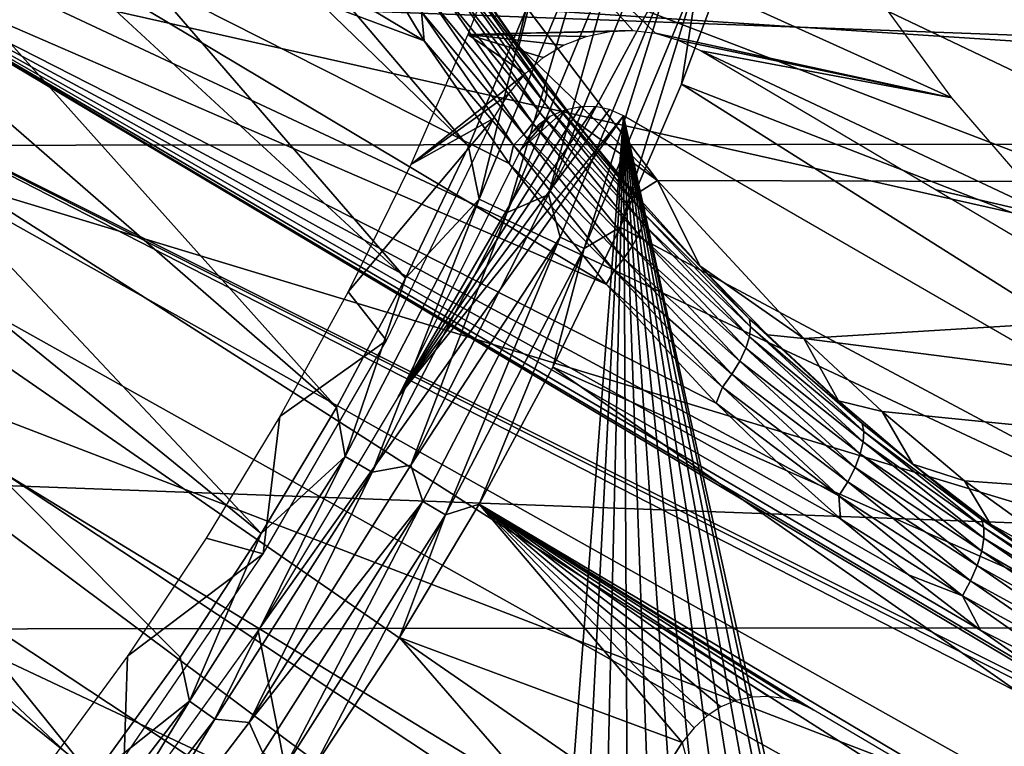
# Model space of a CAD drawing. Header units: millimetres. Extents: x -30.2 to 30.2, y -30.2 to 30.2.
# Tile 140 of 191: x 10.5 to 14.6, y -8.1 to -5.1. Entities that reach past the tile are written whole.
import ezdxf

# ---------------------------------------------------------------- set-up
doc = ezdxf.new("R2010")
doc.units = ezdxf.units.MM
doc.header["$LTSCALE"] = 81.481481
for name, color, linetype in [('1', 7, 'CONTINUOUS'), ('103', 7, 'CONTINUOUS'), ('114', 7, 'CONTINUOUS'), ('119', 7, 'CONTINUOUS'), ('131', 7, 'CONTINUOUS'), ('132', 7, 'CONTINUOUS'), ('174', 7, 'CONTINUOUS'), ('179', 7, 'CONTINUOUS'), ('3', 7, 'CONTINUOUS'), ('68', 7, 'CONTINUOUS'), ('70', 7, 'CONTINUOUS'), ('76', 7, 'CONTINUOUS'), ('79', 7, 'CONTINUOUS')]:
    doc.layers.add(name, color=color, linetype=linetype)

msp = doc.modelspace()

# ---------------------------------------------------------------- linework, layer by layer
at = {"layer": '1', "color": 251, "linetype": 'Continuous', "true_color": 0x4c4c4c}
for points in [[(26.5506, -5.5574, 4.4), (-26.8873, -3.5872, 4.4), (26.8944, -3.5353, 4.4), (26.5506, -5.5574, 4.4)], [(-26.5396, -5.6087, 4.4), (-26.8873, -3.5872, 4.4), (26.5506, -5.5574, 4.4), (-26.5396, -5.6087, 4.4)], [(26.0532, -7.5526, 4.4), (-26.5396, -5.6087, 4.4), (26.5506, -5.5574, 4.4), (26.0532, -7.5526, 4.4)], [(-26.0383, -7.6035, 4.4), (-26.5396, -5.6087, 4.4), (26.0532, -7.5526, 4.4), (-26.0383, -7.6035, 4.4)], [(25.4077, -9.5028, 4.4), (-26.0383, -7.6035, 4.4), (26.0532, -7.5526, 4.4), (25.4077, -9.5028, 4.4)], [(-25.3889, -9.553, 4.4), (-26.0383, -7.6035, 4.4), (25.4077, -9.5028, 4.4), (-25.3889, -9.553, 4.4)]]:
    msp.add_3dface(points, dxfattribs=at)
at = {"layer": '103', "color": 251, "linetype": 'Continuous', "true_color": 0x4c4c4c}
for points in [[(13.6891, -4.1107, -221.4064), (21.9258, -6.8873, -212.7), (13.4909, -4.7207, -221.4064), (13.6891, -4.1107, -221.4064)], [(21.9258, -6.8873, -212.7), (13.6891, -4.1107, -221.4064), (18.5954, -5.1109, -216.4147), (21.9258, -6.8873, -212.7)], [(18.5954, -5.1109, -216.4147), (13.6891, -4.1107, -221.4064), (18.1633, -4.9761, -216.8604), (18.5954, -5.1109, -216.4147)], [(13.4909, -4.7207, -221.4064), (21.3644, -8.4698, -212.7), (13.2656, -5.3212, -221.4064), (13.4909, -4.7207, -221.4064)], [(21.9258, -6.8873, -212.7), (21.3644, -8.4698, -212.7), (13.4909, -4.7207, -221.4064), (21.9258, -6.8873, -212.7)], [(13.2656, -5.3212, -221.4064), (20.6889, -10.0071, -212.7), (13.0135, -5.911, -221.4064), (13.2656, -5.3212, -221.4064)], [(21.3644, -8.4698, -212.7), (20.6889, -10.0071, -212.7), (13.2656, -5.3212, -221.4064), (21.3644, -8.4698, -212.7)], [(13.0135, -5.911, -221.4064), (20.6889, -10.0071, -212.7), (12.7352, -6.4889, -221.4064), (13.0135, -5.911, -221.4064)], [(12.7352, -6.4889, -221.4064), (19.903, -11.491, -212.7), (12.4312, -7.0537, -221.4064), (12.7352, -6.4889, -221.4064)], [(20.6889, -10.0071, -212.7), (19.903, -11.491, -212.7), (12.7352, -6.4889, -221.4064), (20.6889, -10.0071, -212.7)], [(12.1022, -7.6043, -221.4064), (12.4312, -7.0537, -221.4064), (13.2688, -8.0375, -220.1837), (12.1022, -7.6043, -221.4064)], [(12.4312, -7.0537, -221.4064), (19.903, -11.491, -212.7), (13.8121, -7.903, -219.7829), (12.4312, -7.0537, -221.4064)], [(13.2688, -8.0375, -220.1837), (12.4312, -7.0537, -221.4064), (13.3184, -7.9762, -220.1728), (13.2688, -8.0375, -220.1837)], [(13.3184, -7.9762, -220.1728), (12.4312, -7.0537, -221.4064), (13.3717, -7.9269, -220.1522), (13.3184, -7.9762, -220.1728)], [(13.3717, -7.9269, -220.1522), (12.4312, -7.0537, -221.4064), (13.4289, -7.8893, -220.122), (13.3717, -7.9269, -220.1522)], [(13.4289, -7.8893, -220.122), (12.4312, -7.0537, -221.4064), (13.4918, -7.8639, -220.0805), (13.4289, -7.8893, -220.122)], [(13.4918, -7.8639, -220.0805), (12.4312, -7.0537, -221.4064), (13.5587, -7.8503, -220.0293), (13.4918, -7.8639, -220.0805)], [(13.5587, -7.8503, -220.0293), (12.4312, -7.0537, -221.4064), (13.6248, -7.8474, -219.9735), (13.5587, -7.8503, -220.0293)], [(13.6248, -7.8474, -219.9735), (12.4312, -7.0537, -221.4064), (13.6881, -7.855, -219.9146), (13.6248, -7.8474, -219.9735)], [(13.6881, -7.855, -219.9146), (12.4312, -7.0537, -221.4064), (13.7506, -7.8735, -219.8511), (13.6881, -7.855, -219.9146)], [(13.7506, -7.8735, -219.8511), (12.4312, -7.0537, -221.4064), (13.8121, -7.903, -219.7829), (13.7506, -7.8735, -219.8511)], [(11.7489, -8.1396, -221.4064), (12.1022, -7.6043, -221.4064), (12.9356, -8.5633, -220.1837), (11.7489, -8.1396, -221.4064)], [(12.9356, -8.5633, -220.1837), (12.1022, -7.6043, -221.4064), (13.2688, -8.0375, -220.1837), (12.9356, -8.5633, -220.1837)]]:
    msp.add_3dface(points, dxfattribs=at)
at = {"layer": '114', "color": 251, "linetype": 'Continuous', "true_color": 0x4c4c4c}
for points in [[(7.9001, -1.2372, -221.7), (7.9885, -0.4075, -221.7), (12.3871, -5.5781, -221.7), (7.9001, -1.2372, -221.7)], [(12.3871, -5.5781, -221.7), (7.9885, -0.4075, -221.7), (12.6232, -5.0164, -221.7), (12.3871, -5.5781, -221.7)], [(7.7272, -2.0615, -221.7), (7.9001, -1.2372, -221.7), (12.1271, -6.1223, -221.7), (7.7272, -2.0615, -221.7)], [(12.1271, -6.1223, -221.7), (7.9001, -1.2372, -221.7), (12.3871, -5.5781, -221.7), (12.1271, -6.1223, -221.7)], [(7.4734, -2.8548, -221.7), (7.7272, -2.0615, -221.7), (11.8421, -6.6546, -221.7), (7.4734, -2.8548, -221.7)], [(11.8421, -6.6546, -221.7), (7.7272, -2.0615, -221.7), (12.1271, -6.1223, -221.7), (11.8421, -6.6546, -221.7)], [(7.1406, -3.6024, -221.7), (7.4734, -2.8548, -221.7), (11.5321, -7.1754, -221.7), (7.1406, -3.6024, -221.7)], [(11.5321, -7.1754, -221.7), (7.4734, -2.8548, -221.7), (11.8421, -6.6546, -221.7), (11.5321, -7.1754, -221.7)], [(6.727, -4.3182, -221.7), (7.1406, -3.6024, -221.7), (10.8369, -8.1824, -221.7), (6.727, -4.3182, -221.7)], [(10.8369, -8.1824, -221.7), (7.1406, -3.6024, -221.7), (11.1971, -7.6847, -221.7), (10.8369, -8.1824, -221.7)], [(11.1971, -7.6847, -221.7), (7.1406, -3.6024, -221.7), (11.5321, -7.1754, -221.7), (11.1971, -7.6847, -221.7)], [(10.4517, -8.6685, -221.7), (6.727, -4.3182, -221.7), (10.8369, -8.1824, -221.7), (10.4517, -8.6685, -221.7)]]:
    msp.add_3dface(points, dxfattribs=at)
at = {"layer": '119', "color": 251, "linetype": 'Continuous', "true_color": 0x4c4c4c}
msp.add_3dface([(12.9356, -8.5633, -220.1837), (13.2688, -8.0375, -220.1837), (13.291, -8.1199, -213.0965), (12.9356, -8.5633, -220.1837)], dxfattribs=at)
at = {"layer": '131', "color": 251, "linetype": 'Continuous', "true_color": 0x4c4c4c}
for points in [[(13.1845, -4.6135, -221.6237), (13.2362, -4.8176, -221.5658), (12.7179, -5.7767, -221.6237), (13.1845, -4.6135, -221.6237)], [(13.4909, -4.7207, -221.4064), (13.2656, -5.3212, -221.4064), (13.3386, -4.8548, -221.4928), (13.4909, -4.7207, -221.4064)], [(13.2362, -4.8176, -221.5658), (12.7659, -5.9529, -221.5658), (12.7179, -5.7767, -221.6237), (13.2362, -4.8176, -221.5658)], [(13.2362, -4.8176, -221.5658), (12.8647, -5.9989, -221.4928), (12.7659, -5.9529, -221.5658), (13.2362, -4.8176, -221.5658)], [(13.3386, -4.8548, -221.4928), (12.8647, -5.9989, -221.4928), (13.2362, -4.8176, -221.5658), (13.3386, -4.8548, -221.4928)], [(13.3386, -4.8548, -221.4928), (13.0135, -5.911, -221.4064), (12.8647, -5.9989, -221.4928), (13.3386, -4.8548, -221.4928)], [(13.2656, -5.3212, -221.4064), (13.0135, -5.911, -221.4064), (13.3386, -4.8548, -221.4928), (13.2656, -5.3212, -221.4064)], [(12.7179, -5.7767, -221.6237), (12.7659, -5.9529, -221.5658), (12.1488, -6.8935, -221.6237), (12.7179, -5.7767, -221.6237)], [(13.0135, -5.911, -221.4064), (12.7352, -6.4889, -221.4064), (12.8647, -5.9989, -221.4928), (13.0135, -5.911, -221.4064)], [(12.7659, -5.9529, -221.5658), (12.1985, -7.0428, -221.5658), (12.1488, -6.8935, -221.6237), (12.7659, -5.9529, -221.5658)], [(12.7659, -5.9529, -221.5658), (12.2929, -7.0973, -221.4928), (12.1985, -7.0428, -221.5658), (12.7659, -5.9529, -221.5658)], [(12.8647, -5.9989, -221.4928), (12.2929, -7.0973, -221.4928), (12.7659, -5.9529, -221.5658), (12.8647, -5.9989, -221.4928)], [(12.8647, -5.9989, -221.4928), (12.4312, -7.0537, -221.4064), (12.2929, -7.0973, -221.4928), (12.8647, -5.9989, -221.4928)], [(12.7352, -6.4889, -221.4064), (12.4312, -7.0537, -221.4064), (12.8647, -5.9989, -221.4928), (12.7352, -6.4889, -221.4064)], [(12.1488, -6.8935, -221.6237), (12.1985, -7.0428, -221.5658), (11.482, -7.9548, -221.6237), (12.1488, -6.8935, -221.6237)], [(12.1985, -7.0428, -221.5658), (11.5383, -8.0792, -221.5658), (11.482, -7.9548, -221.6237), (12.1985, -7.0428, -221.5658)], [(12.1985, -7.0428, -221.5658), (11.6276, -8.1417, -221.4928), (11.5383, -8.0792, -221.5658), (12.1985, -7.0428, -221.5658)], [(12.2929, -7.0973, -221.4928), (11.6276, -8.1417, -221.4928), (12.1985, -7.0428, -221.5658), (12.2929, -7.0973, -221.4928)], [(12.4312, -7.0537, -221.4064), (12.1022, -7.6043, -221.4064), (12.2929, -7.0973, -221.4928), (12.4312, -7.0537, -221.4064)], [(12.2929, -7.0973, -221.4928), (11.7489, -8.1396, -221.4064), (11.6276, -8.1417, -221.4928), (12.2929, -7.0973, -221.4928)], [(12.1022, -7.6043, -221.4064), (11.7489, -8.1396, -221.4064), (12.2929, -7.0973, -221.4928), (12.1022, -7.6043, -221.4064)], [(11.482, -7.9548, -221.6237), (11.5383, -8.0792, -221.5658), (10.7227, -8.952, -221.6237), (11.482, -7.9548, -221.6237)]]:
    msp.add_3dface(points, dxfattribs=at)
at = {"layer": '132', "color": 251, "linetype": 'Continuous', "true_color": 0x4c4c4c}
for points in [[(13.1845, -4.6135, -221.6237), (12.7179, -5.7767, -221.6237), (13.0094, -4.735, -221.6658), (13.1845, -4.6135, -221.6237)], [(12.4307, -5.7965, -221.6914), (12.6232, -5.0164, -221.7), (12.8886, -4.6911, -221.6914), (12.4307, -5.7965, -221.6914)], [(12.4307, -5.7965, -221.6914), (12.8886, -4.6911, -221.6914), (12.5472, -5.8509, -221.6658), (12.4307, -5.7965, -221.6914)], [(12.8886, -4.6911, -221.6914), (13.0094, -4.735, -221.6658), (12.5472, -5.8509, -221.6658), (12.8886, -4.6911, -221.6914)], [(13.0094, -4.735, -221.6658), (12.7179, -5.7767, -221.6237), (12.5472, -5.8509, -221.6658), (13.0094, -4.735, -221.6658)], [(12.3871, -5.5781, -221.7), (12.6232, -5.0164, -221.7), (12.4307, -5.7965, -221.6914), (12.3871, -5.5781, -221.7)], [(12.1271, -6.1223, -221.7), (12.3871, -5.5781, -221.7), (12.4307, -5.7965, -221.6914), (12.1271, -6.1223, -221.7)], [(11.8782, -6.8579, -221.6914), (12.1271, -6.1223, -221.7), (12.4307, -5.7965, -221.6914), (11.8782, -6.8579, -221.6914)], [(11.8782, -6.8579, -221.6914), (12.4307, -5.7965, -221.6914), (11.9896, -6.9222, -221.6658), (11.8782, -6.8579, -221.6914)], [(12.4307, -5.7965, -221.6914), (12.5472, -5.8509, -221.6658), (11.9896, -6.9222, -221.6658), (12.4307, -5.7965, -221.6914)], [(12.7179, -5.7767, -221.6237), (12.1488, -6.8935, -221.6237), (12.5472, -5.8509, -221.6658), (12.7179, -5.7767, -221.6237)], [(12.5472, -5.8509, -221.6658), (12.1488, -6.8935, -221.6237), (11.9896, -6.9222, -221.6658), (12.5472, -5.8509, -221.6658)], [(11.8421, -6.6546, -221.7), (12.1271, -6.1223, -221.7), (11.8782, -6.8579, -221.6914), (11.8421, -6.6546, -221.7)], [(11.5321, -7.1754, -221.7), (11.8421, -6.6546, -221.7), (11.8782, -6.8579, -221.6914), (11.5321, -7.1754, -221.7)], [(11.2353, -7.867, -221.6914), (11.5321, -7.1754, -221.7), (11.8782, -6.8579, -221.6914), (11.2353, -7.867, -221.6914)], [(11.2353, -7.867, -221.6914), (11.8782, -6.8579, -221.6914), (11.3406, -7.9408, -221.6658), (11.2353, -7.867, -221.6914)], [(11.8782, -6.8579, -221.6914), (11.9896, -6.9222, -221.6658), (11.3406, -7.9408, -221.6658), (11.8782, -6.8579, -221.6914)], [(12.1488, -6.8935, -221.6237), (11.482, -7.9548, -221.6237), (11.9896, -6.9222, -221.6658), (12.1488, -6.8935, -221.6237)], [(11.9896, -6.9222, -221.6658), (11.482, -7.9548, -221.6237), (11.3406, -7.9408, -221.6658), (11.9896, -6.9222, -221.6658)], [(11.1971, -7.6847, -221.7), (11.5321, -7.1754, -221.7), (11.2353, -7.867, -221.6914), (11.1971, -7.6847, -221.7)], [(10.8369, -8.1824, -221.7), (11.1971, -7.6847, -221.7), (11.2353, -7.867, -221.6914), (10.8369, -8.1824, -221.7)], [(10.5069, -8.8163, -221.6914), (10.8369, -8.1824, -221.7), (11.2353, -7.867, -221.6914), (10.5069, -8.8163, -221.6914)], [(10.5069, -8.8163, -221.6914), (11.2353, -7.867, -221.6914), (10.6054, -8.899, -221.6658), (10.5069, -8.8163, -221.6914)], [(11.2353, -7.867, -221.6914), (11.3406, -7.9408, -221.6658), (10.6054, -8.899, -221.6658), (11.2353, -7.867, -221.6914)], [(11.3406, -7.9408, -221.6658), (10.7227, -8.952, -221.6237), (10.6054, -8.899, -221.6658), (11.3406, -7.9408, -221.6658)], [(11.482, -7.9548, -221.6237), (10.7227, -8.952, -221.6237), (11.3406, -7.9408, -221.6658), (11.482, -7.9548, -221.6237)]]:
    msp.add_3dface(points, dxfattribs=at)
at = {"layer": '174', "color": 251, "linetype": 'Continuous', "true_color": 0x4c4c4c}
for points in [[(12.8494, -5.4143, -211.7), (12.0972, -6.611, -211.7), (12.91, -5.4138, -211.7), (12.8494, -5.4143, -211.7)], [(12.91, -5.4138, -211.7), (12.0972, -6.611, -211.7), (12.969, -5.4266, -211.7), (12.91, -5.4138, -211.7)], [(12.7844, -5.4291, -211.7), (12.0972, -6.611, -211.7), (12.8494, -5.4143, -211.7), (12.7844, -5.4291, -211.7)], [(12.969, -5.4266, -211.7), (12.0972, -6.611, -211.7), (13.027, -5.4527, -211.7), (12.969, -5.4266, -211.7)], [(12.6028, -5.5907, -211.7), (12.0972, -6.611, -211.7), (12.7844, -5.4291, -211.7), (12.6028, -5.5907, -211.7)], [(12.7232, -5.4555, -211.7), (12.6028, -5.5907, -211.7), (12.7844, -5.4291, -211.7), (12.7232, -5.4555, -211.7)], [(12.0972, -6.611, -211.7), (11.5192, -7.575, -211.7), (13.027, -5.4527, -211.7), (12.0972, -6.611, -211.7)], [(13.027, -5.4527, -211.7), (11.5192, -7.575, -211.7), (12.4866, -12.4866, -211.7), (13.027, -5.4527, -211.7)], [(13.027, -5.4527, -211.7), (12.4866, -12.4866, -211.7), (12.6732, -12.3385, -211.7), (13.027, -5.4527, -211.7)], [(12.6341, -5.5358, -211.7), (12.6028, -5.5907, -211.7), (12.7232, -5.4555, -211.7), (12.6341, -5.5358, -211.7)], [(12.6741, -5.4907, -211.7), (12.6341, -5.5358, -211.7), (12.7232, -5.4555, -211.7), (12.6741, -5.4907, -211.7)], [(12.8654, -12.2255, -211.7), (13.027, -5.4527, -211.7), (12.6732, -12.3385, -211.7), (12.8654, -12.2255, -211.7)], [(13.0631, -12.1474, -211.7), (13.027, -5.4527, -211.7), (12.8654, -12.2255, -211.7), (13.0631, -12.1474, -211.7)], [(18.8806, -8.8323, -211.7), (13.027, -5.4527, -211.7), (14.6815, -12.9432, -211.7), (18.8806, -8.8323, -211.7)], [(14.6815, -12.9432, -211.7), (13.027, -5.4527, -211.7), (14.5888, -12.7523, -211.7), (14.6815, -12.9432, -211.7)], [(14.5888, -12.7523, -211.7), (13.027, -5.4527, -211.7), (14.4577, -12.5735, -211.7), (14.5888, -12.7523, -211.7)], [(14.4577, -12.5735, -211.7), (13.027, -5.4527, -211.7), (14.2966, -12.4124, -211.7), (14.4577, -12.5735, -211.7)], [(14.2966, -12.4124, -211.7), (13.027, -5.4527, -211.7), (14.1177, -12.2813, -211.7), (14.2966, -12.4124, -211.7)], [(14.1177, -12.2813, -211.7), (13.027, -5.4527, -211.7), (13.9269, -12.1886, -211.7), (14.1177, -12.2813, -211.7)], [(13.9269, -12.1886, -211.7), (13.027, -5.4527, -211.7), (13.7115, -12.1272, -211.7), (13.9269, -12.1886, -211.7)], [(13.7115, -12.1272, -211.7), (13.027, -5.4527, -211.7), (13.4858, -12.0982, -211.7), (13.7115, -12.1272, -211.7)], [(13.4858, -12.0982, -211.7), (13.027, -5.4527, -211.7), (13.2667, -12.1045, -211.7), (13.4858, -12.0982, -211.7)], [(13.2667, -12.1045, -211.7), (13.027, -5.4527, -211.7), (13.0631, -12.1474, -211.7), (13.2667, -12.1045, -211.7)], [(11.5192, -7.575, -211.7), (10.8687, -8.4828, -211.7), (12.4866, -12.4866, -211.7), (11.5192, -7.575, -211.7)]]:
    msp.add_3dface(points, dxfattribs=at)
at = {"layer": '179', "color": 251, "linetype": 'Continuous', "true_color": 0x4c4c4c}
for points in [[(12.3847, -5.1162, -219.7532), (13.0647, -5.1002, -219.127), (12.5966, -4.5698, -219.7532), (12.3847, -5.1162, -219.7532)], [(13.0647, -5.1002, -219.127), (13.1585, -5.1117, -219.0351), (12.5966, -4.5698, -219.7532), (13.0647, -5.1002, -219.127)], [(12.5966, -4.5698, -219.7532), (13.1585, -5.1117, -219.0351), (14.3809, -5.3775, -217.7957), (12.5966, -4.5698, -219.7532)], [(13.9979, -4.8536, -218.3347), (12.5966, -4.5698, -219.7532), (14.3809, -5.3775, -217.7957), (13.9979, -4.8536, -218.3347)], [(12.1492, -5.6528, -219.7532), (12.6208, -5.2792, -219.4721), (12.3847, -5.1162, -219.7532), (12.1492, -5.6528, -219.7532)], [(12.9698, -5.1045, -219.2139), (13.0647, -5.1002, -219.127), (12.3847, -5.1162, -219.7532), (12.9698, -5.1045, -219.2139)], [(12.8726, -5.1243, -219.2971), (12.9698, -5.1045, -219.2139), (12.3847, -5.1162, -219.7532), (12.8726, -5.1243, -219.2971)], [(12.7793, -5.1599, -219.3707), (12.8726, -5.1243, -219.2971), (12.3847, -5.1162, -219.7532), (12.7793, -5.1599, -219.3707)], [(12.6958, -5.2115, -219.4286), (12.7793, -5.1599, -219.3707), (12.3847, -5.1162, -219.7532), (12.6958, -5.2115, -219.4286)], [(12.6208, -5.2792, -219.4721), (12.6958, -5.2115, -219.4286), (12.3847, -5.1162, -219.7532), (12.6208, -5.2792, -219.4721)], [(13.1585, -5.1117, -219.0351), (13.2526, -5.1395, -218.9372), (14.3809, -5.3775, -217.7957), (13.1585, -5.1117, -219.0351)], [(13.2526, -5.1395, -218.9372), (13.3468, -5.1837, -218.8331), (14.3809, -5.3775, -217.7957), (13.2526, -5.1395, -218.9372)], [(14.3809, -5.3775, -217.7957), (13.3468, -5.1837, -218.8331), (14.8076, -5.8712, -217.219), (14.3809, -5.3775, -217.7957)], [(14.8076, -5.8712, -217.219), (13.3468, -5.1837, -218.8331), (14.3167, -5.7576, -217.7179), (14.8076, -5.8712, -217.219)], [(12.5526, -5.3629, -219.5024), (12.6208, -5.2792, -219.4721), (12.1492, -5.6528, -219.7532), (12.5526, -5.3629, -219.5024)], [(12.4909, -5.4626, -219.5195), (12.5526, -5.3629, -219.5024), (12.1492, -5.6528, -219.7532), (12.4909, -5.4626, -219.5195)], [(12.0489, -6.3787, -219.5195), (12.4909, -5.4626, -219.5195), (11.8904, -6.1786, -219.7532), (12.0489, -6.3787, -219.5195)], [(11.8904, -6.1786, -219.7532), (12.4909, -5.4626, -219.5195), (12.1492, -5.6528, -219.7532), (11.8904, -6.1786, -219.7532)], [(15.2855, -6.331, -216.602), (14.8076, -5.8712, -217.219), (14.3167, -5.7576, -217.7179), (15.2855, -6.331, -216.602)], [(11.6089, -6.6926, -219.7532), (12.0489, -6.3787, -219.5195), (11.8904, -6.1786, -219.7532), (11.6089, -6.6926, -219.7532)], [(11.5397, -7.2593, -219.5195), (12.0489, -6.3787, -219.5195), (11.6089, -6.6926, -219.7532), (11.5397, -7.2593, -219.5195)], [(11.3051, -7.1938, -219.7532), (11.5397, -7.2593, -219.5195), (11.6089, -6.6926, -219.7532), (11.3051, -7.1938, -219.7532)], [(10.9798, -7.6812, -219.7532), (11.5397, -7.2593, -219.5195), (11.3051, -7.1938, -219.7532), (10.9798, -7.6812, -219.7532)], [(10.9664, -8.0994, -219.5195), (11.5397, -7.2593, -219.5195), (10.9798, -7.6812, -219.7532), (10.9664, -8.0994, -219.5195)], [(10.6334, -8.154, -219.7532), (10.9664, -8.0994, -219.5195), (10.9798, -7.6812, -219.7532), (10.6334, -8.154, -219.7532)]]:
    msp.add_3dface(points, dxfattribs=at)
at = {"layer": '3', "color": 251, "linetype": 'Continuous', "true_color": 0x4c4c4c}
for points in [[(10.8329, -4.1432, 6.8418), (10.5016, -4.9229, 6.8418), (16.2495, -6.2149, 6.644), (10.8329, -4.1432, 6.8418)], [(16.6598, -5.0122, 6.644), (10.8329, -4.1432, 6.8418), (16.2495, -6.2149, 6.644), (16.6598, -5.0122, 6.644)], [(10.5016, -4.9229, 6.8418), (10.1142, -5.6764, 6.8418), (15.7525, -7.3845, 6.644), (10.5016, -4.9229, 6.8418)], [(16.2495, -6.2149, 6.644), (10.5016, -4.9229, 6.8418), (15.7525, -7.3845, 6.644), (16.2495, -6.2149, 6.644)], [(10.1142, -5.6764, 6.8418), (9.6729, -6.3995, 6.8418), (15.1715, -8.5146, 6.644), (10.1142, -5.6764, 6.8418)], [(15.7525, -7.3845, 6.644), (10.1142, -5.6764, 6.8418), (15.1715, -8.5146, 6.644), (15.7525, -7.3845, 6.644)], [(9.6729, -6.3995, 6.8418), (9.1799, -7.0885, 6.8418), (14.5095, -9.5994, 6.644), (9.6729, -6.3995, 6.8418)], [(15.1715, -8.5146, 6.644), (9.6729, -6.3995, 6.8418), (14.5095, -9.5994, 6.644), (15.1715, -8.5146, 6.644)], [(9.1799, -7.0885, 6.8418), (8.638, -7.7397, 6.8418), (13.77, -10.6329, 6.644), (9.1799, -7.0885, 6.8418)], [(14.5095, -9.5994, 6.644), (9.1799, -7.0885, 6.8418), (13.77, -10.6329, 6.644), (14.5095, -9.5994, 6.644)], [(8.638, -7.7397, 6.8418), (8.05, -8.3496, 6.8418), (12.9572, -11.6097, 6.644), (8.638, -7.7397, 6.8418)], [(13.77, -10.6329, 6.644), (8.638, -7.7397, 6.8418), (12.9572, -11.6097, 6.644), (13.77, -10.6329, 6.644)]]:
    msp.add_3dface(points, dxfattribs=at)
at = {"layer": '68', "color": 251, "linetype": 'Continuous', "true_color": 0x4c4c4c}
for points in [[(9.7308, -4.2221, -114.9299), (9.9128, -3.7753, -114.9299), (12.2039, -5.1433, -116.1178), (9.7308, -4.2221, -114.9299)], [(12.2039, -5.1433, -116.1178), (9.9128, -3.7753, -114.9299), (11.898, -4.6328, -115.9036), (12.2039, -5.1433, -116.1178)], [(9.5288, -4.6602, -114.9299), (9.7308, -4.2221, -114.9299), (12.9549, -6.1471, -116.6116), (9.5288, -4.6602, -114.9299)], [(12.9549, -6.1471, -116.6116), (9.7308, -4.2221, -114.9299), (12.5547, -5.6483, -116.3536), (12.9549, -6.1471, -116.6116)], [(12.5547, -5.6483, -116.3536), (9.7308, -4.2221, -114.9299), (12.2039, -5.1433, -116.1178), (12.5547, -5.6483, -116.3536)], [(9.307, -5.0887, -114.9299), (9.5288, -4.6602, -114.9299), (15.148, -8.0059, -117.8707), (9.307, -5.0887, -114.9299)], [(15.148, -8.0059, -117.8707), (9.5288, -4.6602, -114.9299), (14.8149, -7.7935, -117.6933), (15.148, -8.0059, -117.8707)], [(14.8149, -7.7935, -117.6933), (9.5288, -4.6602, -114.9299), (14.5003, -7.573, -117.5216), (14.8149, -7.7935, -117.6933)], [(14.5003, -7.573, -117.5216), (9.5288, -4.6602, -114.9299), (14.2032, -7.3461, -117.3557), (14.5003, -7.573, -117.5216)], [(14.2032, -7.3461, -117.3557), (9.5288, -4.6602, -114.9299), (13.9226, -7.1141, -117.1954), (14.2032, -7.3461, -117.3557)], [(13.9226, -7.1141, -117.1954), (9.5288, -4.6602, -114.9299), (13.6581, -6.8777, -117.0409), (13.9226, -7.1141, -117.1954)], [(13.6581, -6.8777, -117.0409), (9.5288, -4.6602, -114.9299), (13.4093, -6.6371, -116.8922), (13.6581, -6.8777, -117.0409)], [(13.4093, -6.6371, -116.8922), (9.5288, -4.6602, -114.9299), (12.9549, -6.1471, -116.6116), (13.4093, -6.6371, -116.8922)], [(9.066, -5.5066, -114.9299), (9.307, -5.0887, -114.9299), (16.3462, -9.5823, -118.6883), (9.066, -5.5066, -114.9299)], [(16.3462, -9.5823, -118.6883), (9.307, -5.0887, -114.9299), (16.7307, -8.8938, -118.6883), (16.3462, -9.5823, -118.6883)], [(16.7307, -8.8938, -118.6883), (9.307, -5.0887, -114.9299), (15.5004, -8.209, -118.0539), (16.7307, -8.8938, -118.6883)], [(15.5004, -8.209, -118.0539), (9.307, -5.0887, -114.9299), (15.148, -8.0059, -117.8707), (15.5004, -8.209, -118.0539)], [(8.8063, -5.9132, -114.9299), (9.066, -5.5066, -114.9299), (15.9333, -10.2542, -118.6883), (8.8063, -5.9132, -114.9299)], [(15.9333, -10.2542, -118.6883), (9.066, -5.5066, -114.9299), (16.3462, -9.5823, -118.6883), (15.9333, -10.2542, -118.6883)], [(8.5283, -6.3075, -114.9299), (8.8063, -5.9132, -114.9299), (15.4928, -10.9083, -118.6883), (8.5283, -6.3075, -114.9299)], [(15.4928, -10.9083, -118.6883), (8.8063, -5.9132, -114.9299), (15.9333, -10.2542, -118.6883), (15.4928, -10.9083, -118.6883)], [(8.2326, -6.6887, -114.9299), (8.5283, -6.3075, -114.9299), (15.0255, -11.5435, -118.6883), (8.2326, -6.6887, -114.9299)], [(15.0255, -11.5435, -118.6883), (8.5283, -6.3075, -114.9299), (15.4928, -10.9083, -118.6883), (15.0255, -11.5435, -118.6883)], [(7.92, -7.0562, -114.9299), (8.2326, -6.6887, -114.9299), (14.5321, -12.1588, -118.6883), (7.92, -7.0562, -114.9299)], [(14.5321, -12.1588, -118.6883), (8.2326, -6.6887, -114.9299), (15.0255, -11.5435, -118.6883), (14.5321, -12.1588, -118.6883)], [(7.5909, -7.409, -114.9299), (7.92, -7.0562, -114.9299), (14.0136, -12.7529, -118.6883), (7.5909, -7.409, -114.9299)], [(14.0136, -12.7529, -118.6883), (7.92, -7.0562, -114.9299), (14.5321, -12.1588, -118.6883), (14.0136, -12.7529, -118.6883)], [(7.2462, -7.7465, -114.9299), (7.5909, -7.409, -114.9299), (13.4708, -13.325, -118.6883), (7.2462, -7.7465, -114.9299)], [(13.4708, -13.325, -118.6883), (7.5909, -7.409, -114.9299), (14.0136, -12.7529, -118.6883), (13.4708, -13.325, -118.6883)], [(6.8865, -8.068, -114.9299), (7.2462, -7.7465, -114.9299), (12.3162, -14.399, -118.6883), (6.8865, -8.068, -114.9299)], [(12.3162, -14.399, -118.6883), (7.2462, -7.7465, -114.9299), (12.9047, -13.874, -118.6883), (12.3162, -14.399, -118.6883)], [(12.9047, -13.874, -118.6883), (7.2462, -7.7465, -114.9299), (13.4708, -13.325, -118.6883), (12.9047, -13.874, -118.6883)]]:
    msp.add_3dface(points, dxfattribs=at)
at = {"layer": '70', "color": 251, "linetype": 'Continuous', "true_color": 0x4c4c4c}
for points in [[(12.5947, -5.1646, -116.6138), (12.3768, -4.8472, -116.4613), (12.6339, -5.0129, -120), (12.5947, -5.1646, -116.6138)], [(13.1677, -5.719, -120), (12.5947, -5.1646, -116.6138), (12.6339, -5.0129, -120), (13.1677, -5.719, -120)], [(12.8277, -5.4745, -116.7718), (12.5947, -5.1646, -116.6138), (13.1677, -5.719, -120), (12.8277, -5.4745, -116.7718)], [(13.0768, -5.7772, -116.9374), (12.8277, -5.4745, -116.7718), (13.1677, -5.719, -120), (13.0768, -5.7772, -116.9374)], [(13.3414, -6.0714, -117.1095), (13.0768, -5.7772, -116.9374), (13.1677, -5.719, -120), (13.3414, -6.0714, -117.1095)], [(13.7711, -6.371, -120), (13.3414, -6.0714, -117.1095), (13.1677, -5.719, -120), (13.7711, -6.371, -120)], [(13.6206, -6.3554, -117.2862), (13.3414, -6.0714, -117.1095), (13.7711, -6.371, -120), (13.6206, -6.3554, -117.2862)], [(13.9134, -6.6279, -117.4657), (13.6206, -6.3554, -117.2862), (13.7711, -6.371, -120), (13.9134, -6.6279, -117.4657)], [(14.0947, -6.6721, -120), (13.9134, -6.6279, -117.4657), (13.7711, -6.371, -120), (14.0947, -6.6721, -120)], [(14.2203, -6.8887, -117.6497), (13.9134, -6.6279, -117.4657), (14.0947, -6.6721, -120), (14.2203, -6.8887, -117.6497)], [(14.4343, -6.9577, -120), (14.2203, -6.8887, -117.6497), (14.0947, -6.6721, -120), (14.4343, -6.9577, -120)], [(14.5405, -7.1369, -117.8379), (14.2203, -6.8887, -117.6497), (14.4343, -6.9577, -120), (14.5405, -7.1369, -117.8379)], [(15.1544, -7.4773, -120), (14.5405, -7.1369, -117.8379), (14.4343, -6.9577, -120), (15.1544, -7.4773, -120)], [(14.8726, -7.371, -118.0282), (14.5405, -7.1369, -117.8379), (15.1544, -7.4773, -120), (14.8726, -7.371, -118.0282)]]:
    msp.add_3dface(points, dxfattribs=at)
at = {"layer": '76', "color": 251, "linetype": 'Continuous', "true_color": 0x4c4c4c}
for points in [[(12.2039, -5.1433, -116.1178), (11.898, -4.6328, -115.9036), (12.1939, -5.0224, -116.0977), (12.2039, -5.1433, -116.1178)], [(12.7103, -5.3619, -116.574), (12.3275, -4.8641, -116.2619), (12.3394, -4.8313, -116.3192), (12.7103, -5.3619, -116.574)], [(12.7102, -5.3324, -116.6341), (12.3394, -4.8313, -116.3192), (12.3416, -4.8038, -116.3784), (12.7102, -5.3324, -116.6341)], [(12.7103, -5.3619, -116.574), (12.3394, -4.8313, -116.3192), (12.7102, -5.3324, -116.6341), (12.7103, -5.3619, -116.574)], [(12.3768, -4.8472, -116.4613), (12.5947, -5.1646, -116.6138), (12.3416, -4.8038, -116.3784), (12.3768, -4.8472, -116.4613)], [(12.5947, -5.1646, -116.6138), (12.7102, -5.3324, -116.6341), (12.3416, -4.8038, -116.3784), (12.5947, -5.1646, -116.6138)], [(12.7007, -5.3978, -116.5158), (12.306, -4.9013, -116.2089), (12.3275, -4.8641, -116.2619), (12.7007, -5.3978, -116.5158)], [(12.7007, -5.3978, -116.5158), (12.3275, -4.8641, -116.2619), (12.7103, -5.3619, -116.574), (12.7007, -5.3978, -116.5158)], [(12.6812, -5.4387, -116.4623), (12.2754, -4.9412, -116.1629), (12.306, -4.9013, -116.2089), (12.6812, -5.4387, -116.4623)], [(12.6812, -5.4387, -116.4623), (12.306, -4.9013, -116.2089), (12.7007, -5.3978, -116.5158), (12.6812, -5.4387, -116.4623)], [(12.6523, -5.483, -116.4162), (12.2374, -4.9822, -116.1254), (12.2754, -4.9412, -116.1629), (12.6523, -5.483, -116.4162)], [(12.6523, -5.483, -116.4162), (12.2754, -4.9412, -116.1629), (12.6812, -5.4387, -116.4623), (12.6523, -5.483, -116.4162)], [(12.2374, -4.9822, -116.1254), (12.6158, -5.5287, -116.3793), (12.1939, -5.0224, -116.0977), (12.2374, -4.9822, -116.1254)], [(12.6158, -5.5287, -116.3793), (12.2374, -4.9822, -116.1254), (12.6523, -5.483, -116.4162), (12.6158, -5.5287, -116.3793)], [(12.2039, -5.1433, -116.1178), (12.1939, -5.0224, -116.0977), (12.5735, -5.5734, -116.3527), (12.2039, -5.1433, -116.1178)], [(12.1939, -5.0224, -116.0977), (12.6158, -5.5287, -116.3793), (12.5735, -5.5734, -116.3527), (12.1939, -5.0224, -116.0977)], [(12.5547, -5.6483, -116.3536), (12.2039, -5.1433, -116.1178), (12.5735, -5.5734, -116.3527), (12.5547, -5.6483, -116.3536)], [(12.5947, -5.1646, -116.6138), (12.8277, -5.4745, -116.7718), (12.7102, -5.3324, -116.6341), (12.5947, -5.1646, -116.6138)], [(13.1146, -5.8588, -116.8394), (12.7007, -5.3978, -116.5158), (12.7103, -5.3619, -116.574), (13.1146, -5.8588, -116.8394)], [(12.8277, -5.4745, -116.7718), (13.0768, -5.7772, -116.9374), (12.7102, -5.3324, -116.6341), (12.8277, -5.4745, -116.7718)], [(13.0768, -5.7772, -116.9374), (13.1121, -5.8278, -116.9006), (12.7102, -5.3324, -116.6341), (13.0768, -5.7772, -116.9374)], [(13.1121, -5.8278, -116.9006), (12.7103, -5.3619, -116.574), (12.7102, -5.3324, -116.6341), (13.1121, -5.8278, -116.9006)], [(13.1146, -5.8588, -116.8394), (12.7103, -5.3619, -116.574), (13.1121, -5.8278, -116.9006), (13.1146, -5.8588, -116.8394)], [(13.1073, -5.8973, -116.7802), (12.6812, -5.4387, -116.4623), (12.7007, -5.3978, -116.5158), (13.1073, -5.8973, -116.7802)], [(13.1073, -5.8973, -116.7802), (12.7007, -5.3978, -116.5158), (13.1146, -5.8588, -116.8394), (13.1073, -5.8973, -116.7802)], [(13.09, -5.9417, -116.7261), (12.6523, -5.483, -116.4162), (12.6812, -5.4387, -116.4623), (13.09, -5.9417, -116.7261)], [(13.09, -5.9417, -116.7261), (12.6812, -5.4387, -116.4623), (13.1073, -5.8973, -116.7802), (13.09, -5.9417, -116.7261)], [(13.0632, -5.9902, -116.6801), (12.6158, -5.5287, -116.3793), (12.6523, -5.483, -116.4162), (13.0632, -5.9902, -116.6801)], [(13.0632, -5.9902, -116.6801), (12.6523, -5.483, -116.4162), (13.09, -5.9417, -116.7261), (13.0632, -5.9902, -116.6801)], [(12.6158, -5.5287, -116.3793), (13.0285, -6.0403, -116.6437), (12.5735, -5.5734, -116.3527), (12.6158, -5.5287, -116.3793)], [(13.0285, -6.0403, -116.6437), (12.6158, -5.5287, -116.3793), (13.0632, -5.9902, -116.6801), (13.0285, -6.0403, -116.6437)], [(12.5547, -5.6483, -116.3536), (12.5735, -5.5734, -116.3527), (12.9878, -6.0896, -116.6184), (12.5547, -5.6483, -116.3536)], [(12.5735, -5.5734, -116.3527), (13.0285, -6.0403, -116.6437), (12.9878, -6.0896, -116.6184), (12.5735, -5.5734, -116.3527)], [(12.9549, -6.1471, -116.6116), (12.5547, -5.6483, -116.3536), (12.9878, -6.0896, -116.6184), (12.9549, -6.1471, -116.6116)], [(13.0768, -5.7772, -116.9374), (13.3414, -6.0714, -117.1095), (13.1121, -5.8278, -116.9006), (13.0768, -5.7772, -116.9374)], [(13.3414, -6.0714, -117.1095), (13.5462, -6.2905, -117.1764), (13.1121, -5.8278, -116.9006), (13.3414, -6.0714, -117.1095)], [(13.5462, -6.2905, -117.1764), (13.1146, -5.8588, -116.8394), (13.1121, -5.8278, -116.9006), (13.5462, -6.2905, -117.1764)], [(13.551, -6.3227, -117.114), (13.1073, -5.8973, -116.7802), (13.1146, -5.8588, -116.8394), (13.551, -6.3227, -117.114)], [(13.551, -6.3227, -117.114), (13.1146, -5.8588, -116.8394), (13.5462, -6.2905, -117.1764), (13.551, -6.3227, -117.114)], [(13.5462, -6.3634, -117.0539), (13.09, -5.9417, -116.7261), (13.1073, -5.8973, -116.7802), (13.5462, -6.3634, -117.0539)], [(13.5462, -6.3634, -117.0539), (13.1073, -5.8973, -116.7802), (13.551, -6.3227, -117.114), (13.5462, -6.3634, -117.0539)], [(13.5314, -6.411, -116.9992), (13.0632, -5.9902, -116.6801), (13.09, -5.9417, -116.7261), (13.5314, -6.411, -116.9992)], [(13.5314, -6.411, -116.9992), (13.09, -5.9417, -116.7261), (13.5462, -6.3634, -117.0539), (13.5314, -6.411, -116.9992)], [(13.5069, -6.4634, -116.9531), (13.0285, -6.0403, -116.6437), (13.0632, -5.9902, -116.6801), (13.5069, -6.4634, -116.9531)], [(13.5069, -6.4634, -116.9531), (13.0632, -5.9902, -116.6801), (13.5314, -6.411, -116.9992), (13.5069, -6.4634, -116.9531)], [(13.0285, -6.0403, -116.6437), (13.4744, -6.5178, -116.9175), (12.9878, -6.0896, -116.6184), (13.0285, -6.0403, -116.6437)], [(13.4744, -6.5178, -116.9175), (13.0285, -6.0403, -116.6437), (13.5069, -6.4634, -116.9531), (13.4744, -6.5178, -116.9175)], [(12.9549, -6.1471, -116.6116), (12.9878, -6.0896, -116.6184), (13.4358, -6.5715, -116.8935), (12.9549, -6.1471, -116.6116)], [(12.9878, -6.0896, -116.6184), (13.4744, -6.5178, -116.9175), (13.4358, -6.5715, -116.8935), (12.9878, -6.0896, -116.6184)], [(13.3414, -6.0714, -117.1095), (13.6206, -6.3554, -117.2862), (13.5462, -6.2905, -117.1764), (13.3414, -6.0714, -117.1095)], [(13.4093, -6.6371, -116.8922), (12.9549, -6.1471, -116.6116), (13.4358, -6.5715, -116.8935), (13.4093, -6.6371, -116.8922)], [(13.6206, -6.3554, -117.2862), (13.9134, -6.6279, -117.4657), (13.5462, -6.2905, -117.1764), (13.6206, -6.3554, -117.2862)], [(13.9134, -6.6279, -117.4657), (14.011, -6.7208, -117.46), (13.5462, -6.2905, -117.1764), (13.9134, -6.6279, -117.4657)], [(14.011, -6.7208, -117.46), (13.551, -6.3227, -117.114), (13.5462, -6.2905, -117.1764), (14.011, -6.7208, -117.46)], [(14.0182, -6.7537, -117.3965), (13.5462, -6.3634, -117.0539), (13.551, -6.3227, -117.114), (14.0182, -6.7537, -117.3965)], [(14.0182, -6.7537, -117.3965), (13.551, -6.3227, -117.114), (14.011, -6.7208, -117.46), (14.0182, -6.7537, -117.3965)], [(14.016, -6.7964, -117.3354), (13.5314, -6.411, -116.9992), (13.5462, -6.3634, -117.0539), (14.016, -6.7964, -117.3354)], [(14.016, -6.7964, -117.3354), (13.5462, -6.3634, -117.0539), (14.0182, -6.7537, -117.3965), (14.016, -6.7964, -117.3354)], [(14.0039, -6.8469, -117.2801), (13.5069, -6.4634, -116.9531), (13.5314, -6.411, -116.9992), (14.0039, -6.8469, -117.2801)], [(14.0039, -6.8469, -117.2801), (13.5314, -6.411, -116.9992), (14.016, -6.7964, -117.3354), (14.0039, -6.8469, -117.2801)], [(13.9821, -6.903, -117.2341), (13.4744, -6.5178, -116.9175), (13.5069, -6.4634, -116.9531), (13.9821, -6.903, -117.2341)], [(13.9821, -6.903, -117.2341), (13.5069, -6.4634, -116.9531), (14.0039, -6.8469, -117.2801), (13.9821, -6.903, -117.2341)], [(13.4744, -6.5178, -116.9175), (13.952, -6.9615, -117.1991), (13.4358, -6.5715, -116.8935), (13.4744, -6.5178, -116.9175)], [(13.952, -6.9615, -117.1991), (13.4744, -6.5178, -116.9175), (13.9821, -6.903, -117.2341), (13.952, -6.9615, -117.1991)], [(13.4093, -6.6371, -116.8922), (13.4358, -6.5715, -116.8935), (13.9158, -7.0193, -117.1764), (13.4093, -6.6371, -116.8922)], [(13.4358, -6.5715, -116.8935), (13.952, -6.9615, -117.1991), (13.9158, -7.0193, -117.1764), (13.4358, -6.5715, -116.8935)], [(13.6581, -6.8777, -117.0409), (13.4093, -6.6371, -116.8922), (13.9158, -7.0193, -117.1764), (13.6581, -6.8777, -117.0409)], [(13.9134, -6.6279, -117.4657), (14.2203, -6.8887, -117.6497), (14.011, -6.7208, -117.46), (13.9134, -6.6279, -117.4657)], [(14.2203, -6.8887, -117.6497), (14.5038, -7.1167, -117.7497), (14.011, -6.7208, -117.46), (14.2203, -6.8887, -117.6497)], [(14.5038, -7.1167, -117.7497), (14.0182, -6.7537, -117.3965), (14.011, -6.7208, -117.46), (14.5038, -7.1167, -117.7497)], [(14.5136, -7.1503, -117.685), (14.016, -6.7964, -117.3354), (14.0182, -6.7537, -117.3965), (14.5136, -7.1503, -117.685)], [(14.5136, -7.1503, -117.685), (14.0182, -6.7537, -117.3965), (14.5038, -7.1167, -117.7497), (14.5136, -7.1503, -117.685)], [(14.5142, -7.1945, -117.6229), (14.0039, -6.8469, -117.2801), (14.016, -6.7964, -117.3354), (14.5142, -7.1945, -117.6229)], [(14.5142, -7.1945, -117.6229), (14.016, -6.7964, -117.3354), (14.5136, -7.1503, -117.685), (14.5142, -7.1945, -117.6229)], [(14.5051, -7.2477, -117.5671), (13.9821, -6.903, -117.2341), (14.0039, -6.8469, -117.2801), (14.5051, -7.2477, -117.5671)], [(14.5051, -7.2477, -117.5671), (14.0039, -6.8469, -117.2801), (14.5142, -7.1945, -117.6229), (14.5051, -7.2477, -117.5671)], [(13.9226, -7.1141, -117.1954), (13.6581, -6.8777, -117.0409), (13.9158, -7.0193, -117.1764), (13.9226, -7.1141, -117.1954)], [(14.4861, -7.3072, -117.521), (13.952, -6.9615, -117.1991), (13.9821, -6.903, -117.2341), (14.4861, -7.3072, -117.521)], [(14.4861, -7.3072, -117.521), (13.9821, -6.903, -117.2341), (14.5051, -7.2477, -117.5671), (14.4861, -7.3072, -117.521)], [(14.2203, -6.8887, -117.6497), (14.5405, -7.1369, -117.8379), (14.5038, -7.1167, -117.7497), (14.2203, -6.8887, -117.6497)], [(13.952, -6.9615, -117.1991), (14.4588, -7.3697, -117.4866), (13.9158, -7.0193, -117.1764), (13.952, -6.9615, -117.1991)], [(14.4588, -7.3697, -117.4866), (13.952, -6.9615, -117.1991), (14.4861, -7.3072, -117.521), (14.4588, -7.3697, -117.4866)], [(13.9226, -7.1141, -117.1954), (13.9158, -7.0193, -117.1764), (14.4252, -7.4314, -117.4653), (13.9226, -7.1141, -117.1954)], [(13.9158, -7.0193, -117.1764), (14.4588, -7.3697, -117.4866), (14.4252, -7.4314, -117.4653), (13.9158, -7.0193, -117.1764)], [(14.2032, -7.3461, -117.3557), (13.9226, -7.1141, -117.1954), (14.4252, -7.4314, -117.4653), (14.2032, -7.3461, -117.3557)], [(14.5405, -7.1369, -117.8379), (14.8726, -7.371, -118.0282), (14.5038, -7.1167, -117.7497), (14.5405, -7.1369, -117.8379)], [(14.8726, -7.371, -118.0282), (15.0219, -7.4765, -118.0432), (14.5038, -7.1167, -117.7497), (14.8726, -7.371, -118.0282)], [(15.0219, -7.4765, -118.0432), (14.5136, -7.1503, -117.685), (14.5038, -7.1167, -117.7497), (15.0219, -7.4765, -118.0432)], [(15.0344, -7.5103, -117.9775), (14.5142, -7.1945, -117.6229), (14.5136, -7.1503, -117.685), (15.0344, -7.5103, -117.9775)], [(15.0344, -7.5103, -117.9775), (14.5136, -7.1503, -117.685), (15.0219, -7.4765, -118.0432), (15.0344, -7.5103, -117.9775)], [(15.0381, -7.556, -117.9145), (14.5051, -7.2477, -117.5671), (14.5142, -7.1945, -117.6229), (15.0381, -7.556, -117.9145)], [(15.0381, -7.556, -117.9145), (14.5142, -7.1945, -117.6229), (15.0344, -7.5103, -117.9775), (15.0381, -7.556, -117.9145)], [(15.0321, -7.6116, -117.8581), (14.4861, -7.3072, -117.521), (14.5051, -7.2477, -117.5671), (15.0321, -7.6116, -117.8581)], [(15.0321, -7.6116, -117.8581), (14.5051, -7.2477, -117.5671), (15.0381, -7.556, -117.9145), (15.0321, -7.6116, -117.8581)], [(15.0163, -7.6743, -117.8119), (14.4588, -7.3697, -117.4866), (14.4861, -7.3072, -117.521), (15.0163, -7.6743, -117.8119)], [(15.0163, -7.6743, -117.8119), (14.4861, -7.3072, -117.521), (15.0321, -7.6116, -117.8581), (15.0163, -7.6743, -117.8119)], [(14.5003, -7.573, -117.5216), (14.2032, -7.3461, -117.3557), (14.4252, -7.4314, -117.4653), (14.5003, -7.573, -117.5216)], [(14.4588, -7.3697, -117.4866), (14.992, -7.7403, -117.7782), (14.4252, -7.4314, -117.4653), (14.4588, -7.3697, -117.4866)], [(14.992, -7.7403, -117.7782), (14.4588, -7.3697, -117.4866), (15.0163, -7.6743, -117.8119), (14.992, -7.7403, -117.7782)], [(14.5003, -7.573, -117.5216), (14.4252, -7.4314, -117.4653), (14.9612, -7.8056, -117.758), (14.5003, -7.573, -117.5216)], [(14.4252, -7.4314, -117.4653), (14.992, -7.7403, -117.7782), (14.9612, -7.8056, -117.758), (14.4252, -7.4314, -117.4653)], [(14.8149, -7.7935, -117.6933), (14.5003, -7.573, -117.5216), (14.9612, -7.8056, -117.758), (14.8149, -7.7935, -117.6933)]]:
    msp.add_3dface(points, dxfattribs=at)
at = {"layer": '79', "color": 251, "linetype": 'Continuous', "true_color": 0x4c4c4c}
for points in [[(23.9403, -5.7481, -120), (12.1712, -4.2543, -120), (24.3179, -3.851, -120), (23.9403, -5.7481, -120)], [(12.6339, -5.0129, -120), (12.1712, -4.2543, -120), (23.9403, -5.7481, -120), (12.6339, -5.0129, -120)], [(13.1677, -5.719, -120), (12.6339, -5.0129, -120), (23.9403, -5.7481, -120), (13.1677, -5.719, -120)], [(13.7711, -6.371, -120), (13.1677, -5.719, -120), (23.9403, -5.7481, -120), (13.7711, -6.371, -120)], [(23.4162, -7.6073, -120), (13.7711, -6.371, -120), (23.9403, -5.7481, -120), (23.4162, -7.6073, -120)], [(14.0947, -6.6721, -120), (13.7711, -6.371, -120), (23.4162, -7.6073, -120), (14.0947, -6.6721, -120)], [(14.4343, -6.9577, -120), (14.0947, -6.6721, -120), (23.4162, -7.6073, -120), (14.4343, -6.9577, -120)], [(15.1544, -7.4773, -120), (14.4343, -6.9577, -120), (23.4162, -7.6073, -120), (15.1544, -7.4773, -120)]]:
    msp.add_3dface(points, dxfattribs=at)

doc.saveas('drawing.dxf')
